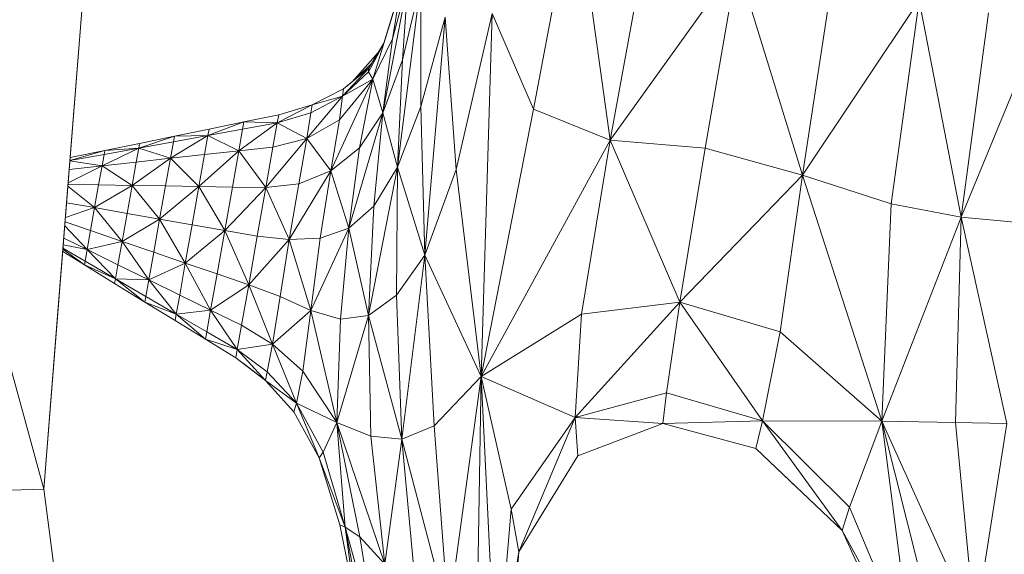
# Model space of a CAD drawing. Header units: feet. Extents: x 154 to 734, y 944 to 1247.
# Tile 43 of 63: x 229.65 to 240.69, y 1013.4 to 1019.39. Entities that reach past the tile are written whole.
import ezdxf

# ---------------------------------------------------------------- set-up
doc = ezdxf.new("R2010")
doc.units = ezdxf.units.FT
doc.header["$MEASUREMENT"] = 0
doc.layers.get('0').update_dxf_attribs({"true_color": 0x5890e1})

# ---------------------------------------------------------------- blocks, each defined once
blk = doc.blocks.new('A$Ca1c6a726')
at = {"color": 0, "linetype": 'Continuous', "lineweight": 0, "extrusion": (2.22045e-16, 1, -2.22045e-16)}
for p, q in [((75.732, 69.802), (73.401, 78.324)), ((75.732, 69.802), (73.401, 78.324)), ((76.367, 77.779), (75.732, 69.802)), ((75.732, 69.802), (76.367, 77.779)), ((75.891, 71.795), (76.367, 77.779)), ((76.367, 77.779), (75.891, 71.795)), ((81.689, 76.555), (81.22, 74.059)), ((81.22, 74.059), (81.689, 76.555)), ((82.077, 73.712), (81.689, 76.555)), ((82.077, 73.712), (81.689, 76.555)), ((82.505, 76.047), (82.077, 73.712)), ((82.077, 73.712), (82.505, 76.047)), ((83.5, 75.695), (82.077, 73.712)), ((83.5, 75.695), (82.077, 73.712)), ((83.5, 75.695), (83.143, 73.622)), ((83.143, 73.622), (83.5, 75.695)), ((84.232, 73.321), (83.5, 75.695)), ((84.232, 73.321), (83.5, 75.695)), ((79.816, 75.501), (79.53, 74.019)), ((79.816, 75.501), (79.53, 74.019)), ((79.816, 75.501), (79.639, 74.85)), ((79.816, 75.501), (79.639, 74.85)), ((79.958, 75.478), (79.696, 73.409)), ((79.958, 75.478), (79.696, 73.409)), ((79.816, 75.501), (79.751, 74.613)), ((79.751, 74.613), (79.816, 75.501)), ((79.958, 75.478), (79.751, 74.613)), ((79.958, 75.478), (79.751, 74.613)), ((79.958, 75.478), (79.956, 74.089)), ((79.956, 74.089), (79.958, 75.478)), ((79.734, 75.425), (79.42, 74.396)), ((79.734, 75.425), (79.42, 74.396)), ((79.734, 75.425), (79.639, 74.85)), ((79.639, 74.85), (79.734, 75.425)), ((84.557, 75.45), (84.232, 73.321)), ((84.232, 73.321), (84.557, 75.45)), ((85.541, 75.277), (84.232, 73.321)), ((85.541, 75.277), (84.232, 73.321)), ((85.541, 75.277), (85.227, 73)), ((85.227, 73), (85.541, 75.277)), ((86.012, 72.851), (85.541, 75.277)), ((86.012, 72.851), (85.541, 75.277)), ((79.648, 75.144), (79.543, 74.799)), ((79.648, 75.144), (79.543, 74.799)), ((80.756, 75.133), (80.354, 73.383)), ((80.354, 73.383), (80.756, 75.133)), ((80.756, 75.133), (80.634, 71.064)), ((80.634, 71.064), (80.756, 75.133)), ((81.22, 74.059), (80.756, 75.133)), ((81.22, 74.059), (80.756, 75.133)), ((86.316, 75.14), (86.012, 72.851)), ((86.012, 72.851), (86.316, 75.14)), ((80.229, 75.09), (79.956, 74.089)), ((80.229, 75.09), (79.956, 74.089)), ((80.229, 75.09), (80.003, 72.425)), ((80.003, 72.425), (80.229, 75.09)), ((80.354, 73.383), (80.229, 75.09)), ((80.354, 73.383), (80.229, 75.09)), ((86.91, 75.036), (86.012, 72.851)), ((86.91, 75.036), (86.012, 72.851)), ((79.639, 74.85), (79.42, 74.396)), ((79.639, 74.85), (79.42, 74.396)), ((79.639, 74.85), (79.53, 74.019)), ((79.53, 74.019), (79.639, 74.85)), ((79.48, 74.696), (79.186, 74.366)), ((79.48, 74.696), (79.186, 74.366)), ((79.48, 74.696), (79.186, 74.366)), ((79.186, 74.366), (79.48, 74.696)), ((79.54, 74.79), (79.371, 74.479)), ((79.54, 74.79), (79.371, 74.479)), ((79.543, 74.799), (79.373, 74.519)), ((79.543, 74.799), (79.373, 74.519)), ((79.515, 74.752), (79.48, 74.696)), ((79.48, 74.696), (79.515, 74.752)), ((79.751, 74.613), (79.53, 74.019)), ((79.751, 74.613), (79.53, 74.019)), ((79.751, 74.613), (79.696, 73.409)), ((79.696, 73.409), (79.751, 74.613)), ((79.373, 74.519), (79.078, 74.207)), ((79.373, 74.519), (79.078, 74.207)), ((79.371, 74.479), (79.078, 74.207)), ((79.371, 74.479), (79.078, 74.207)), ((79.373, 74.519), (79.089, 74.287)), ((79.373, 74.519), (79.089, 74.287)), ((79.406, 74.574), (79.241, 74.411)), ((79.406, 74.574), (79.241, 74.411)), ((79.373, 74.519), (79.371, 74.479)), ((79.371, 74.479), (79.373, 74.519)), ((79.42, 74.396), (79.371, 74.479)), ((79.42, 74.396), (79.371, 74.479)), ((79.42, 74.396), (78.949, 73.368)), ((79.42, 74.396), (78.949, 73.368)), ((79.42, 74.396), (79.046, 73.939)), ((79.42, 74.396), (79.046, 73.939)), ((79.42, 74.396), (79.078, 74.207)), ((79.42, 74.396), (79.078, 74.207)), ((79.186, 74.366), (79.089, 74.287)), ((79.089, 74.287), (79.186, 74.366)), ((79.42, 74.396), (79.271, 73.627)), ((79.271, 73.627), (79.42, 74.396)), ((79.53, 74.019), (79.42, 74.396)), ((79.53, 74.019), (79.42, 74.396)), ((79.089, 74.287), (78.74, 74.11)), ((79.089, 74.287), (78.74, 74.11)), ((79.089, 74.287), (79.078, 74.207)), ((79.078, 74.207), (79.089, 74.287)), ((79.089, 74.287), (79.089, 74.287)), ((79.089, 74.287), (79.089, 74.287)), ((79.078, 74.207), (78.678, 73.732)), ((79.078, 74.207), (78.678, 73.732)), ((79.078, 74.207), (78.724, 74.018)), ((79.078, 74.207), (78.724, 74.018)), ((79.078, 74.207), (78.74, 74.11)), ((79.078, 74.207), (78.74, 74.11)), ((79.078, 74.207), (79.046, 73.939)), ((79.046, 73.939), (79.078, 74.207)), ((78.74, 74.11), (78.348, 73.908)), ((78.74, 74.11), (78.348, 73.908)), ((78.74, 74.11), (78.364, 73.998)), ((78.364, 73.998), (78.74, 74.11)), ((78.74, 74.11), (78.724, 74.018)), ((78.724, 74.018), (78.74, 74.11)), ((79.956, 74.089), (79.696, 73.409)), ((79.956, 74.089), (79.696, 73.409)), ((80.003, 72.425), (79.956, 74.089)), ((80.003, 72.425), (79.956, 74.089)), ((81.22, 74.059), (80.634, 71.064)), ((81.22, 74.059), (80.634, 71.064)), ((82.077, 73.712), (81.22, 74.059)), ((82.077, 73.712), (81.22, 74.059)), ((77.974, 73.918), (77.572, 73.767)), ((77.974, 73.918), (77.572, 73.767)), ((77.974, 73.918), (77.584, 73.838)), ((77.584, 73.838), (77.974, 73.918)), ((77.974, 73.918), (77.959, 73.837)), ((77.959, 73.837), (77.974, 73.918)), ((78.364, 73.998), (77.974, 73.918)), ((78.364, 73.998), (77.974, 73.918)), ((78.348, 73.908), (77.974, 73.918)), ((78.348, 73.908), (77.974, 73.918)), ((78.724, 74.018), (78.348, 73.908)), ((78.724, 74.018), (78.348, 73.908)), ((78.364, 73.998), (78.348, 73.908)), ((78.348, 73.908), (78.364, 73.998)), ((78.724, 74.018), (78.678, 73.732)), ((78.678, 73.732), (78.724, 74.018)), ((79.046, 73.939), (78.678, 73.732)), ((79.046, 73.939), (78.678, 73.732)), ((79.046, 73.939), (78.949, 73.368)), ((78.949, 73.368), (79.046, 73.939)), ((79.53, 74.019), (79.149, 72.726)), ((79.53, 74.019), (79.149, 72.726)), ((79.53, 74.019), (79.271, 73.627)), ((79.53, 74.019), (79.271, 73.627)), ((79.53, 74.019), (79.432, 72.972)), ((79.432, 72.972), (79.53, 74.019)), ((79.696, 73.409), (79.53, 74.019)), ((79.696, 73.409), (79.53, 74.019)), ((77.584, 73.838), (77.195, 73.758)), ((77.584, 73.838), (77.195, 73.758)), ((77.584, 73.838), (77.572, 73.767)), ((77.572, 73.767), (77.584, 73.838)), ((77.959, 73.837), (77.572, 73.767)), ((77.959, 73.837), (77.572, 73.767)), ((78.348, 73.908), (77.916, 73.594)), ((78.348, 73.908), (77.916, 73.594)), ((77.959, 73.837), (77.916, 73.594)), ((77.916, 73.594), (77.959, 73.837)), ((78.348, 73.908), (77.959, 73.837)), ((78.348, 73.908), (77.959, 73.837)), ((78.348, 73.908), (78.3, 73.635)), ((78.3, 73.635), (78.348, 73.908)), ((78.678, 73.732), (78.348, 73.908)), ((78.678, 73.732), (78.348, 73.908)), ((77.195, 73.758), (76.796, 73.625)), ((77.195, 73.758), (76.796, 73.625)), ((77.195, 73.758), (76.805, 73.677)), ((76.805, 73.677), (77.195, 73.758)), ((77.572, 73.767), (77.151, 73.51)), ((77.572, 73.767), (77.151, 73.51)), ((77.572, 73.767), (77.184, 73.696)), ((77.572, 73.767), (77.184, 73.696)), ((77.195, 73.758), (77.184, 73.696)), ((77.184, 73.696), (77.195, 73.758)), ((77.572, 73.767), (77.195, 73.758)), ((77.572, 73.767), (77.195, 73.758)), ((77.572, 73.767), (77.534, 73.552)), ((77.534, 73.552), (77.572, 73.767)), ((77.916, 73.594), (77.572, 73.767)), ((77.916, 73.594), (77.572, 73.767)), ((78.678, 73.732), (78.22, 73.182)), ((78.678, 73.732), (78.22, 73.182)), ((78.678, 73.732), (78.3, 73.635)), ((78.678, 73.732), (78.3, 73.635)), ((78.678, 73.732), (78.589, 73.225)), ((78.589, 73.225), (78.678, 73.732)), ((78.949, 73.368), (78.678, 73.732)), ((78.949, 73.368), (78.678, 73.732)), ((82.077, 73.712), (80.634, 71.064)), ((82.077, 73.712), (80.634, 71.064)), ((82.077, 73.712), (81.757, 71.764)), ((81.757, 71.764), (82.077, 73.712)), ((83.143, 73.622), (82.077, 73.712)), ((83.143, 73.622), (82.077, 73.712)), ((82.86, 71.898), (82.077, 73.712)), ((82.86, 71.898), (82.077, 73.712)), ((76.416, 73.597), (76.025, 73.486)), ((76.416, 73.597), (76.025, 73.486)), ((76.416, 73.597), (76.028, 73.518)), ((76.028, 73.518), (76.416, 73.597)), ((76.796, 73.625), (76.385, 73.426)), ((76.796, 73.625), (76.385, 73.426)), ((76.796, 73.625), (76.408, 73.554)), ((76.796, 73.625), (76.408, 73.554)), ((76.416, 73.597), (76.408, 73.554)), ((76.408, 73.554), (76.416, 73.597)), ((76.805, 73.677), (76.416, 73.597)), ((76.805, 73.677), (76.416, 73.597)), ((76.796, 73.625), (76.416, 73.597)), ((76.796, 73.625), (76.416, 73.597)), ((76.796, 73.625), (76.768, 73.468)), ((76.768, 73.468), (76.796, 73.625)), ((77.184, 73.696), (76.796, 73.625)), ((77.184, 73.696), (76.796, 73.625)), ((76.805, 73.677), (76.796, 73.625)), ((76.796, 73.625), (76.805, 73.677)), ((77.151, 73.51), (76.796, 73.625)), ((77.151, 73.51), (76.796, 73.625)), ((77.184, 73.696), (77.151, 73.51)), ((77.151, 73.51), (77.184, 73.696)), ((77.916, 73.594), (77.47, 73.194)), ((77.916, 73.594), (77.47, 73.194)), ((77.916, 73.594), (77.534, 73.552)), ((77.916, 73.594), (77.534, 73.552)), ((77.916, 73.594), (77.845, 73.188)), ((77.845, 73.188), (77.916, 73.594)), ((78.3, 73.635), (77.916, 73.594)), ((78.3, 73.635), (77.916, 73.594)), ((78.22, 73.182), (77.916, 73.594)), ((78.22, 73.182), (77.916, 73.594)), ((78.3, 73.635), (78.22, 73.182)), ((78.22, 73.182), (78.3, 73.635)), ((79.271, 73.627), (78.949, 73.368)), ((79.271, 73.627), (78.949, 73.368)), ((79.271, 73.627), (79.149, 72.726)), ((79.149, 72.726), (79.271, 73.627)), ((83.143, 73.622), (82.86, 71.898)), ((82.86, 71.898), (83.143, 73.622)), ((84.232, 73.321), (83.143, 73.622)), ((84.232, 73.321), (83.143, 73.622)), ((76.408, 73.554), (76.025, 73.485)), ((76.408, 73.554), (76.025, 73.485)), ((76.385, 73.426), (76.025, 73.483)), ((76.385, 73.426), (76.025, 73.483)), ((76.408, 73.554), (76.385, 73.426)), ((76.385, 73.426), (76.408, 73.554)), ((77.151, 73.51), (76.721, 73.206)), ((77.151, 73.51), (76.721, 73.206)), ((77.151, 73.51), (76.768, 73.468)), ((77.151, 73.51), (76.768, 73.468)), ((77.151, 73.51), (77.096, 73.2)), ((77.096, 73.2), (77.151, 73.51)), ((77.534, 73.552), (77.151, 73.51)), ((77.534, 73.552), (77.151, 73.51)), ((77.47, 73.194), (77.151, 73.51)), ((77.47, 73.194), (77.151, 73.51)), ((77.534, 73.552), (77.47, 73.194)), ((77.47, 73.194), (77.534, 73.552)), ((76.385, 73.426), (76.005, 73.236)), ((76.385, 73.426), (76.005, 73.236)), ((76.385, 73.426), (76.017, 73.386)), ((76.385, 73.426), (76.017, 73.386)), ((76.385, 73.426), (76.347, 73.213)), ((76.347, 73.213), (76.385, 73.426)), ((76.768, 73.468), (76.385, 73.426)), ((76.768, 73.468), (76.385, 73.426)), ((76.721, 73.206), (76.385, 73.426)), ((76.721, 73.206), (76.385, 73.426)), ((76.768, 73.468), (76.721, 73.206)), ((76.721, 73.206), (76.768, 73.468)), ((78.949, 73.368), (78.482, 72.6)), ((78.949, 73.368), (78.482, 72.6)), ((78.949, 73.368), (78.589, 73.225)), ((78.949, 73.368), (78.589, 73.225)), ((78.949, 73.368), (78.828, 72.616)), ((78.828, 72.616), (78.949, 73.368)), ((79.149, 72.726), (78.949, 73.368)), ((79.149, 72.726), (78.949, 73.368)), ((79.696, 73.409), (79.372, 71.75)), ((79.696, 73.409), (79.372, 71.75)), ((79.696, 73.409), (79.432, 72.972)), ((79.696, 73.409), (79.432, 72.972)), ((79.696, 73.409), (79.683, 71.975)), ((79.683, 71.975), (79.696, 73.409)), ((80.003, 72.425), (79.696, 73.409)), ((80.003, 72.425), (79.696, 73.409)), ((80.354, 73.383), (80.003, 72.425)), ((80.354, 73.383), (80.003, 72.425)), ((80.634, 71.064), (80.354, 73.383)), ((80.634, 71.064), (80.354, 73.383)), ((84.232, 73.321), (82.86, 71.898)), ((84.232, 73.321), (82.86, 71.898)), ((84.232, 73.321), (83.982, 71.564)), ((83.982, 71.564), (84.232, 73.321)), ((85.227, 73), (84.232, 73.321)), ((85.227, 73), (84.232, 73.321)), ((85.123, 70.564), (84.232, 73.321)), ((85.123, 70.564), (84.232, 73.321)), ((76.301, 72.957), (76.002, 73.196)), ((76.301, 72.957), (76.002, 73.196)), ((76.347, 73.213), (76.004, 73.219)), ((76.347, 73.213), (76.004, 73.219)), ((76.347, 73.213), (76.301, 72.957)), ((76.301, 72.957), (76.347, 73.213)), ((76.721, 73.206), (76.301, 72.957)), ((76.721, 73.206), (76.301, 72.957)), ((76.721, 73.206), (76.347, 73.213)), ((76.721, 73.206), (76.347, 73.213)), ((76.721, 73.206), (76.665, 72.892)), ((76.665, 72.892), (76.721, 73.206)), ((77.096, 73.2), (76.721, 73.206)), ((77.096, 73.2), (76.721, 73.206)), ((77.03, 72.829), (76.721, 73.206)), ((77.03, 72.829), (76.721, 73.206)), ((77.096, 73.2), (77.03, 72.829)), ((77.03, 72.829), (77.096, 73.2)), ((77.47, 73.194), (77.03, 72.829)), ((77.47, 73.194), (77.03, 72.829)), ((77.47, 73.194), (77.096, 73.2)), ((77.47, 73.194), (77.096, 73.2)), ((77.47, 73.194), (77.394, 72.765)), ((77.394, 72.765), (77.47, 73.194)), ((77.845, 73.188), (77.47, 73.194)), ((77.845, 73.188), (77.47, 73.194)), ((77.759, 72.701), (77.47, 73.194)), ((77.759, 72.701), (77.47, 73.194)), ((77.845, 73.188), (77.759, 72.701)), ((77.759, 72.701), (77.845, 73.188)), ((78.22, 73.182), (77.759, 72.701)), ((78.22, 73.182), (77.759, 72.701)), ((78.22, 73.182), (77.845, 73.188)), ((78.22, 73.182), (77.845, 73.188)), ((78.22, 73.182), (78.124, 72.637)), ((78.124, 72.637), (78.22, 73.182)), ((78.589, 73.225), (78.22, 73.182)), ((78.589, 73.225), (78.22, 73.182)), ((78.482, 72.6), (78.22, 73.182)), ((78.482, 72.6), (78.22, 73.182)), ((78.589, 73.225), (78.482, 72.6)), ((78.482, 72.6), (78.589, 73.225)), ((76.301, 72.957), (75.974, 72.847)), ((76.301, 72.957), (75.974, 72.847)), ((76.301, 72.957), (75.988, 73.012)), ((76.301, 72.957), (75.988, 73.012)), ((76.301, 72.957), (76.256, 72.7)), ((76.256, 72.7), (76.301, 72.957)), ((76.665, 72.892), (76.301, 72.957)), ((76.665, 72.892), (76.301, 72.957)), ((76.61, 72.579), (76.301, 72.957)), ((76.61, 72.579), (76.301, 72.957)), ((79.432, 72.972), (79.149, 72.726)), ((79.432, 72.972), (79.149, 72.726)), ((79.432, 72.972), (79.372, 71.75)), ((79.372, 71.75), (79.432, 72.972)), ((85.227, 73), (85.123, 70.564)), ((85.123, 70.564), (85.227, 73)), ((86.012, 72.851), (85.227, 73)), ((86.012, 72.851), (85.227, 73)), ((76.665, 72.892), (76.61, 72.579)), ((76.61, 72.579), (76.665, 72.892)), ((77.03, 72.829), (76.61, 72.579)), ((77.03, 72.829), (76.61, 72.579)), ((77.03, 72.829), (76.665, 72.892)), ((77.03, 72.829), (76.665, 72.892)), ((77.03, 72.829), (76.964, 72.457)), ((76.964, 72.457), (77.03, 72.829)), ((77.394, 72.765), (77.03, 72.829)), ((77.394, 72.765), (77.03, 72.829)), ((77.318, 72.335), (77.03, 72.829)), ((77.318, 72.335), (77.03, 72.829)), ((86.012, 72.851), (85.123, 70.564)), ((86.012, 72.851), (85.123, 70.564)), ((86.012, 72.851), (85.947, 70.549)), ((85.947, 70.549), (86.012, 72.851)), ((86.614, 72.796), (86.012, 72.851)), ((86.614, 72.796), (86.012, 72.851)), ((86.524, 70.539), (86.012, 72.851)), ((86.524, 70.539), (86.012, 72.851)), ((76.217, 72.487), (75.967, 72.753)), ((76.217, 72.487), (75.967, 72.753)), ((76.256, 72.7), (75.971, 72.799)), ((76.256, 72.7), (75.971, 72.799)), ((77.394, 72.765), (77.318, 72.335)), ((77.318, 72.335), (77.394, 72.765)), ((77.759, 72.701), (77.394, 72.765)), ((77.759, 72.701), (77.394, 72.765)), ((79.149, 72.726), (78.724, 71.805)), ((79.149, 72.726), (78.724, 71.805)), ((79.149, 72.726), (78.828, 72.616)), ((79.149, 72.726), (78.828, 72.616)), ((79.149, 72.726), (79.056, 71.708)), ((79.056, 71.708), (79.149, 72.726)), ((79.372, 71.75), (79.149, 72.726)), ((79.372, 71.75), (79.149, 72.726)), ((76.217, 72.487), (75.956, 72.616)), ((76.217, 72.487), (75.956, 72.616)), ((76.256, 72.7), (76.217, 72.487)), ((76.217, 72.487), (76.256, 72.7)), ((76.61, 72.579), (76.256, 72.7)), ((76.61, 72.579), (76.256, 72.7)), ((77.759, 72.701), (77.318, 72.335)), ((77.759, 72.701), (77.318, 72.335)), ((77.759, 72.701), (77.673, 72.214)), ((77.673, 72.214), (77.759, 72.701)), ((78.124, 72.637), (77.759, 72.701)), ((78.124, 72.637), (77.759, 72.701)), ((78.028, 72.093), (77.759, 72.701)), ((78.028, 72.093), (77.759, 72.701)), ((78.124, 72.637), (78.028, 72.093)), ((78.028, 72.093), (78.124, 72.637)), ((78.482, 72.6), (78.028, 72.093)), ((78.482, 72.6), (78.028, 72.093)), ((78.482, 72.6), (78.124, 72.637)), ((78.482, 72.6), (78.124, 72.637)), ((78.482, 72.6), (78.379, 71.96)), ((78.379, 71.96), (78.482, 72.6)), ((78.828, 72.616), (78.482, 72.6)), ((78.828, 72.616), (78.482, 72.6)), ((78.724, 71.805), (78.482, 72.6)), ((78.724, 71.805), (78.482, 72.6)), ((78.828, 72.616), (78.724, 71.805)), ((78.724, 71.805), (78.828, 72.616)), ((76.187, 72.316), (75.946, 72.491)), ((76.187, 72.316), (75.946, 72.491)), ((76.194, 72.359), (75.947, 72.504)), ((76.194, 72.359), (75.947, 72.504)), ((76.217, 72.487), (75.95, 72.539)), ((76.217, 72.487), (75.95, 72.539)), ((76.217, 72.487), (76.194, 72.359)), ((76.194, 72.359), (76.217, 72.487)), ((76.61, 72.579), (76.217, 72.487)), ((76.61, 72.579), (76.217, 72.487)), ((76.563, 72.317), (76.217, 72.487)), ((76.563, 72.317), (76.217, 72.487)), ((76.535, 72.16), (76.217, 72.487)), ((76.535, 72.16), (76.217, 72.487)), ((76.61, 72.579), (76.563, 72.317)), ((76.563, 72.317), (76.61, 72.579)), ((76.964, 72.457), (76.61, 72.579)), ((76.964, 72.457), (76.61, 72.579)), ((76.909, 72.147), (76.61, 72.579)), ((76.909, 72.147), (76.61, 72.579)), ((75.956, 72.459), (75.944, 72.466)), ((75.956, 72.459), (75.944, 72.466)), ((76.187, 72.316), (75.944, 72.466)), ((76.187, 72.316), (75.944, 72.466)), ((76.187, 72.316), (75.944, 72.466)), ((76.187, 72.316), (75.944, 72.466)), ((76.964, 72.457), (76.909, 72.147)), ((76.909, 72.147), (76.964, 72.457)), ((77.318, 72.335), (76.964, 72.457)), ((77.318, 72.335), (76.964, 72.457)), ((80.003, 72.425), (79.683, 71.975)), ((80.003, 72.425), (79.683, 71.975)), ((80.003, 72.425), (79.743, 70.361)), ((79.743, 70.361), (80.003, 72.425)), ((80.634, 71.064), (80.003, 72.425)), ((80.105, 70.511), (80.003, 72.425)), ((80.634, 71.064), (80.003, 72.425)), ((80.105, 70.511), (80.003, 72.425)), ((76.187, 72.316), (76.186, 72.317)), ((76.187, 72.316), (76.186, 72.317)), ((76.194, 72.359), (76.187, 72.316)), ((76.187, 72.316), (76.194, 72.359)), ((76.187, 72.316), (76.187, 72.316)), ((76.526, 72.108), (76.187, 72.316)), ((76.187, 72.316), (76.187, 72.316)), ((76.187, 72.316), (76.187, 72.316)), ((76.526, 72.108), (76.187, 72.316)), ((76.187, 72.316), (76.187, 72.316)), ((76.535, 72.16), (76.187, 72.316)), ((76.526, 72.108), (76.187, 72.316)), ((76.535, 72.16), (76.187, 72.316)), ((76.526, 72.108), (76.187, 72.316)), ((76.535, 72.16), (76.194, 72.359)), ((76.535, 72.16), (76.194, 72.359)), ((76.563, 72.317), (76.535, 72.16)), ((76.535, 72.16), (76.563, 72.317)), ((76.909, 72.147), (76.563, 72.317)), ((76.909, 72.147), (76.563, 72.317)), ((77.318, 72.335), (76.909, 72.147)), ((77.318, 72.335), (76.909, 72.147)), ((77.318, 72.335), (77.255, 71.978)), ((77.255, 71.978), (77.318, 72.335)), ((77.673, 72.214), (77.318, 72.335)), ((77.673, 72.214), (77.318, 72.335)), ((77.601, 71.808), (77.318, 72.335)), ((77.601, 71.808), (77.318, 72.335)), ((76.535, 72.16), (76.526, 72.108)), ((76.526, 72.108), (76.535, 72.16)), ((76.909, 72.147), (76.535, 72.16)), ((76.909, 72.147), (76.535, 72.16)), ((76.876, 71.961), (76.535, 72.16)), ((76.876, 71.961), (76.535, 72.16)), ((76.865, 71.899), (76.535, 72.16)), ((76.865, 71.899), (76.535, 72.16)), ((77.673, 72.214), (77.601, 71.808)), ((77.601, 71.808), (77.673, 72.214)), ((78.028, 72.093), (77.673, 72.214)), ((78.028, 72.093), (77.673, 72.214)), ((76.865, 71.899), (76.526, 72.108)), ((76.526, 72.108), (76.526, 72.108)), ((76.865, 71.899), (76.526, 72.108)), ((76.526, 72.108), (76.526, 72.108)), ((76.865, 71.899), (76.526, 72.108)), ((76.865, 71.899), (76.526, 72.108)), ((76.909, 72.147), (76.876, 71.961)), ((76.876, 71.961), (76.909, 72.147)), ((77.255, 71.978), (76.909, 72.147)), ((77.255, 71.978), (76.909, 72.147)), ((77.217, 71.763), (76.909, 72.147)), ((77.217, 71.763), (76.909, 72.147)), ((78.028, 72.093), (77.601, 71.808)), ((78.028, 72.093), (77.601, 71.808)), ((78.028, 72.093), (77.948, 71.639)), ((77.948, 71.639), (78.028, 72.093)), ((78.379, 71.96), (78.028, 72.093)), ((78.379, 71.96), (78.028, 72.093)), ((78.293, 71.426), (78.028, 72.093)), ((78.293, 71.426), (78.028, 72.093)), ((76.876, 71.961), (76.865, 71.899)), ((76.865, 71.899), (76.876, 71.961)), ((77.217, 71.763), (76.876, 71.961)), ((77.217, 71.763), (76.876, 71.961)), ((77.255, 71.978), (77.217, 71.763)), ((77.217, 71.763), (77.255, 71.978)), ((77.601, 71.808), (77.255, 71.978)), ((77.601, 71.808), (77.255, 71.978)), ((78.379, 71.96), (78.293, 71.426)), ((78.293, 71.426), (78.379, 71.96)), ((78.724, 71.805), (78.379, 71.96)), ((78.724, 71.805), (78.379, 71.96)), ((79.683, 71.975), (79.372, 71.75)), ((79.683, 71.975), (79.372, 71.75)), ((79.743, 70.361), (79.683, 71.975)), ((79.743, 70.361), (79.683, 71.975)), ((76.865, 71.899), (76.865, 71.9)), ((76.865, 71.899), (76.865, 71.9)), ((76.865, 71.899), (76.865, 71.899)), ((76.865, 71.899), (76.865, 71.899)), ((76.865, 71.899), (76.865, 71.899)), ((77.204, 71.691), (76.865, 71.899)), ((77.204, 71.691), (76.865, 71.899)), ((76.865, 71.899), (76.865, 71.899)), ((77.217, 71.763), (76.865, 71.899)), ((77.217, 71.763), (76.865, 71.899)), ((77.204, 71.691), (76.865, 71.899)), ((77.204, 71.691), (76.865, 71.899)), ((82.86, 71.898), (81.688, 70.607)), ((82.86, 71.898), (81.688, 70.607)), ((82.86, 71.898), (81.757, 71.764)), ((82.86, 71.898), (81.757, 71.764)), ((82.86, 71.898), (82.71, 70.881)), ((82.71, 70.881), (82.86, 71.898)), ((83.982, 71.564), (82.86, 71.898)), ((83.982, 71.564), (82.86, 71.898)), ((83.787, 70.568), (82.86, 71.898)), ((83.787, 70.568), (82.86, 71.898)), ((75.891, 71.795), (75.732, 69.802)), ((75.891, 71.795), (75.732, 69.802)), ((77.217, 71.763), (77.204, 71.691)), ((77.204, 71.691), (77.217, 71.763)), ((77.601, 71.808), (77.217, 71.763)), ((77.601, 71.808), (77.217, 71.763)), ((77.558, 71.564), (77.217, 71.763)), ((77.558, 71.564), (77.217, 71.763)), ((77.544, 71.483), (77.217, 71.763)), ((77.544, 71.483), (77.217, 71.763)), ((77.601, 71.808), (77.558, 71.564)), ((77.558, 71.564), (77.601, 71.808)), ((77.948, 71.639), (77.601, 71.808)), ((77.948, 71.639), (77.601, 71.808)), ((77.9, 71.366), (77.601, 71.808)), ((77.9, 71.366), (77.601, 71.808)), ((78.724, 71.805), (78.293, 71.426)), ((78.724, 71.805), (78.293, 71.426)), ((78.724, 71.805), (78.636, 71.124)), ((78.636, 71.124), (78.724, 71.805)), ((79.056, 71.708), (78.724, 71.805)), ((79.015, 70.551), (78.724, 71.805)), ((79.015, 70.551), (78.724, 71.805)), ((79.056, 71.708), (78.724, 71.805)), ((79.372, 71.75), (79.015, 70.551)), ((79.372, 71.75), (79.015, 70.551)), ((79.372, 71.75), (79.056, 71.708)), ((79.372, 71.75), (79.056, 71.708)), ((79.743, 70.361), (79.372, 71.75)), ((79.743, 70.361), (79.372, 71.75)), ((79.397, 70.398), (79.372, 71.75)), ((79.397, 70.398), (79.372, 71.75)), ((81.757, 71.764), (80.634, 71.064)), ((81.757, 71.764), (80.634, 71.064)), ((81.688, 70.607), (81.757, 71.764)), ((81.757, 71.764), (81.688, 70.607)), ((77.204, 71.691), (77.204, 71.691)), ((77.544, 71.483), (77.204, 71.691)), ((77.544, 71.483), (77.204, 71.691)), ((77.204, 71.691), (77.204, 71.691)), ((77.544, 71.483), (77.204, 71.691)), ((77.544, 71.483), (77.204, 71.691)), ((77.948, 71.639), (77.9, 71.366)), ((77.9, 71.366), (77.948, 71.639)), ((78.293, 71.426), (77.948, 71.639)), ((78.293, 71.426), (77.948, 71.639)), ((79.056, 71.708), (79.015, 70.551)), ((79.015, 70.551), (79.056, 71.708)), ((77.558, 71.564), (77.544, 71.483)), ((77.544, 71.483), (77.558, 71.564)), ((77.9, 71.366), (77.558, 71.564)), ((77.9, 71.366), (77.558, 71.564)), ((83.982, 71.564), (83.787, 70.568)), ((83.787, 70.568), (83.982, 71.564)), ((85.123, 70.564), (83.982, 71.564)), ((85.123, 70.564), (83.982, 71.564)), ((77.544, 71.483), (77.544, 71.483)), ((77.884, 71.275), (77.544, 71.483)), ((77.544, 71.483), (77.544, 71.483)), ((77.544, 71.483), (77.544, 71.483)), ((77.884, 71.275), (77.544, 71.483)), ((77.544, 71.483), (77.544, 71.483)), ((77.544, 71.483), (77.544, 71.483)), ((77.544, 71.483), (77.544, 71.483)), ((77.9, 71.366), (77.544, 71.483)), ((77.884, 71.275), (77.544, 71.483)), ((77.9, 71.366), (77.544, 71.483)), ((77.884, 71.275), (77.544, 71.483)), ((78.293, 71.426), (77.9, 71.366)), ((78.293, 71.426), (77.9, 71.366)), ((78.293, 71.426), (78.236, 71.117)), ((78.236, 71.117), (78.293, 71.426)), ((78.636, 71.124), (78.293, 71.426)), ((78.636, 71.124), (78.293, 71.426)), ((78.564, 70.765), (78.293, 71.426)), ((78.564, 70.765), (78.293, 71.426)), ((77.9, 71.366), (77.884, 71.275)), ((77.884, 71.275), (77.9, 71.366)), ((77.884, 71.275), (77.884, 71.275)), ((78.216, 71.02), (77.884, 71.275)), ((78.216, 71.02), (77.884, 71.275)), ((77.884, 71.275), (77.884, 71.275)), ((78.216, 71.02), (77.884, 71.275)), ((78.216, 71.02), (77.884, 71.275)), ((78.236, 71.117), (77.9, 71.366)), ((78.236, 71.117), (77.9, 71.366)), ((78.216, 71.02), (77.9, 71.366)), ((78.216, 71.02), (77.9, 71.366)), ((78.216, 71.02), (77.965, 71.213)), ((78.216, 71.02), (77.965, 71.213)), ((78.236, 71.117), (78.216, 71.02)), ((78.216, 71.02), (78.236, 71.117)), ((78.564, 70.765), (78.236, 71.117)), ((78.564, 70.765), (78.236, 71.117)), ((78.636, 71.124), (78.564, 70.765)), ((78.564, 70.765), (78.636, 71.124)), ((79.015, 70.551), (78.636, 71.124)), ((79.015, 70.551), (78.636, 71.124)), ((80.634, 71.064), (80.105, 70.511)), ((80.105, 70.511), (80.634, 71.064)), ((80.634, 71.064), (80.266, 68.376)), ((80.266, 68.376), (80.634, 71.064)), ((80.634, 71.064), (80.582, 68.095)), ((80.582, 68.095), (80.634, 71.064)), ((80.969, 69.578), (80.634, 71.064)), ((80.8, 67.63), (80.634, 71.064)), ((80.8, 67.63), (80.634, 71.064)), ((81.688, 70.607), (80.634, 71.064)), ((80.969, 69.578), (80.634, 71.064)), ((81.688, 70.607), (80.634, 71.064)), ((78.533, 70.669), (78.216, 71.02)), ((78.216, 71.02), (78.216, 71.02)), ((78.216, 71.02), (78.216, 71.02)), ((78.216, 71.02), (78.216, 71.02)), ((78.533, 70.669), (78.216, 71.02)), ((78.216, 71.02), (78.216, 71.02)), ((78.533, 70.669), (78.216, 71.02)), ((78.216, 71.02), (78.216, 71.02)), ((78.216, 71.02), (78.216, 71.02)), ((78.533, 70.669), (78.216, 71.02)), ((78.216, 71.02), (78.216, 71.02)), ((78.216, 71.02), (78.216, 71.02)), ((78.216, 71.02), (78.216, 71.02)), ((78.216, 71.02), (78.216, 71.02)), ((78.216, 71.02), (78.216, 71.02)), ((78.216, 71.02), (78.216, 71.02)), ((78.564, 70.765), (78.216, 71.02)), ((78.564, 70.765), (78.216, 71.02)), ((78.533, 70.669), (78.216, 71.02)), ((78.533, 70.669), (78.216, 71.02)), ((82.71, 70.881), (81.688, 70.607)), ((82.71, 70.881), (81.688, 70.607)), ((82.71, 70.881), (82.67, 70.537)), ((82.67, 70.537), (82.71, 70.881)), ((83.787, 70.568), (82.71, 70.881)), ((83.787, 70.568), (82.71, 70.881)), ((78.564, 70.765), (78.533, 70.669)), ((78.533, 70.669), (78.564, 70.765)), ((79.015, 70.551), (78.564, 70.765)), ((78.863, 70.216), (78.564, 70.765)), ((79.015, 70.551), (78.564, 70.765)), ((78.863, 70.216), (78.564, 70.765)), ((78.817, 70.153), (78.564, 70.765)), ((78.817, 70.153), (78.564, 70.765)), ((78.817, 70.153), (78.533, 70.669)), ((78.533, 70.669), (78.533, 70.669)), ((78.817, 70.153), (78.533, 70.669)), ((78.533, 70.669), (78.533, 70.669)), ((78.533, 70.669), (78.533, 70.669)), ((78.817, 70.153), (78.533, 70.669)), ((78.533, 70.669), (78.533, 70.669)), ((78.817, 70.153), (78.533, 70.669)), ((78.817, 70.153), (78.533, 70.669)), ((78.817, 70.153), (78.533, 70.669)), ((79.015, 70.551), (78.863, 70.216)), ((78.863, 70.216), (79.015, 70.551)), ((79.397, 70.398), (79.015, 70.551)), ((79.555, 68.964), (79.015, 70.551)), ((79.555, 68.964), (79.015, 70.551)), ((79.272, 69.267), (79.015, 70.551)), ((79.397, 70.398), (79.015, 70.551)), ((79.272, 69.267), (79.015, 70.551)), ((79.109, 69.377), (79.015, 70.551)), ((79.109, 69.377), (79.015, 70.551)), ((80.105, 70.511), (79.743, 70.361)), ((80.105, 70.511), (79.743, 70.361)), ((80.266, 68.376), (80.105, 70.511)), ((80.266, 68.376), (80.105, 70.511)), ((81.688, 70.607), (80.969, 69.578)), ((80.969, 69.578), (81.688, 70.607)), ((81.688, 70.607), (81.056, 69.102)), ((81.056, 69.102), (81.688, 70.607)), ((81.716, 70.176), (81.688, 70.607)), ((82.67, 70.537), (81.688, 70.607)), ((81.716, 70.176), (81.688, 70.607)), ((82.67, 70.537), (81.688, 70.607)), ((81.716, 70.176), (82.67, 70.537)), ((82.67, 70.537), (81.716, 70.176)), ((81.716, 70.176), (82.67, 70.537)), ((82.67, 70.537), (81.716, 70.176)), ((82.67, 70.537), (81.716, 70.176)), ((81.716, 70.176), (82.67, 70.537)), ((83.787, 70.568), (82.67, 70.537)), ((83.787, 70.568), (82.67, 70.537)), ((83.711, 70.26), (82.67, 70.537)), ((82.67, 70.537), (82.67, 70.537)), ((82.67, 70.537), (82.67, 70.537)), ((82.67, 70.537), (82.67, 70.537)), ((83.711, 70.26), (82.67, 70.537)), ((82.67, 70.537), (82.67, 70.537)), ((82.67, 70.537), (82.67, 70.537)), ((82.67, 70.537), (82.67, 70.537)), ((83.711, 70.26), (82.67, 70.537)), ((83.711, 70.26), (82.67, 70.537)), ((82.67, 70.537), (82.67, 70.537)), ((82.67, 70.537), (82.67, 70.537)), ((83.787, 70.568), (83.711, 70.26)), ((83.711, 70.26), (83.787, 70.568)), ((84.76, 69.602), (83.787, 70.568)), ((84.676, 69.339), (83.787, 70.568)), ((84.676, 69.339), (83.787, 70.568)), ((85.123, 70.564), (83.787, 70.568)), ((85.123, 70.564), (83.787, 70.568)), ((84.76, 69.602), (83.787, 70.568)), ((85.123, 70.564), (84.76, 69.602)), ((84.76, 69.602), (85.123, 70.564)), ((85.727, 68.157), (85.123, 70.564)), ((85.466, 67.919), (85.123, 70.564)), ((85.466, 67.919), (85.123, 70.564)), ((86.165, 68.254), (85.123, 70.564)), ((85.727, 68.157), (85.123, 70.564)), ((85.947, 70.549), (85.123, 70.564)), ((86.165, 68.254), (85.123, 70.564)), ((85.947, 70.549), (85.123, 70.564)), ((86.524, 70.539), (85.947, 70.549)), ((86.165, 68.254), (85.947, 70.549)), ((86.165, 68.254), (85.947, 70.549)), ((86.524, 70.539), (85.947, 70.549)), ((86.524, 70.539), (86.165, 68.254)), ((86.165, 68.254), (86.524, 70.539)), ((79.743, 70.361), (79.397, 70.398)), ((79.555, 68.964), (79.397, 70.398)), ((79.555, 68.964), (79.397, 70.398)), ((79.397, 70.398), (79.743, 70.361)), ((79.743, 70.361), (79.555, 68.964)), ((79.555, 68.964), (79.743, 70.361)), ((80.266, 68.376), (79.743, 70.361)), ((79.905, 68.617), (79.743, 70.361)), ((80.266, 68.376), (79.743, 70.361)), ((79.905, 68.617), (79.743, 70.361)), ((78.863, 70.216), (78.817, 70.153)), ((78.817, 70.153), (78.863, 70.216)), ((79.109, 69.377), (78.863, 70.216)), ((79.109, 69.377), (78.863, 70.216)), ((81.716, 70.176), (81.056, 69.102)), ((81.716, 70.176), (81.056, 69.102)), ((81.716, 70.176), (81.056, 69.102)), ((81.716, 70.176), (81.056, 69.102)), ((84.171, 69.821), (83.711, 70.26)), ((84.171, 69.821), (83.711, 70.26)), ((83.711, 70.26), (83.711, 70.26)), ((84.676, 69.339), (83.711, 70.26)), ((84.676, 69.339), (83.711, 70.26)), ((83.711, 70.26), (83.711, 70.26)), ((84.676, 69.339), (83.711, 70.26)), ((84.676, 69.339), (83.711, 70.26)), ((79.051, 69.402), (78.817, 70.153)), ((78.817, 70.153), (78.817, 70.153)), ((79.051, 69.402), (78.817, 70.153)), ((78.817, 70.153), (78.817, 70.153)), ((78.817, 70.153), (78.817, 70.153)), ((78.817, 70.153), (78.817, 70.153)), ((78.817, 70.153), (78.817, 70.153)), ((78.817, 70.153), (78.817, 70.153)), ((78.817, 70.152), (78.817, 70.153)), ((79.051, 69.402), (78.817, 70.153)), ((78.817, 70.153), (78.817, 70.153)), ((78.817, 70.152), (78.817, 70.153)), ((78.817, 70.153), (78.817, 70.153)), ((78.817, 70.153), (78.817, 70.153)), ((78.817, 70.153), (78.817, 70.153)), ((79.051, 69.402), (78.817, 70.153)), ((79.109, 69.377), (78.817, 70.153)), ((79.051, 69.402), (78.817, 70.153)), ((79.109, 69.377), (78.817, 70.153)), ((79.051, 69.402), (78.817, 70.153)), ((75.732, 69.802), (72.716, 69.726)), ((75.732, 69.802), (72.716, 69.726)), ((75.732, 69.802), (76.763, 61.894)), ((76.763, 61.894), (75.732, 69.802)), ((75.732, 69.802), (75.991, 67.818)), ((75.991, 67.818), (75.732, 69.802)), ((80.969, 69.578), (80.8, 67.63)), ((80.8, 67.63), (80.969, 69.578)), ((81.056, 69.102), (80.969, 69.578)), ((81.056, 69.102), (80.969, 69.578)), ((84.76, 69.602), (84.676, 69.339)), ((84.676, 69.339), (84.76, 69.602)), ((85.466, 67.919), (84.76, 69.602)), ((85.466, 67.919), (84.76, 69.602)), ((79.22, 68.55), (79.051, 69.402)), ((79.051, 69.402), (79.051, 69.402)), ((79.22, 68.55), (79.051, 69.402)), ((79.051, 69.402), (79.051, 69.402)), ((79.051, 69.402), (79.051, 69.402)), ((79.22, 68.55), (79.051, 69.402)), ((79.051, 69.402), (79.051, 69.402)), ((79.22, 68.55), (79.051, 69.402)), ((79.109, 69.377), (79.051, 69.402)), ((79.22, 68.55), (79.051, 69.402)), ((79.051, 69.402), (79.109, 69.377)), ((79.22, 68.55), (79.051, 69.402)), ((79.272, 69.267), (79.109, 69.377)), ((79.466, 68.111), (79.109, 69.377)), ((79.466, 68.111), (79.109, 69.377)), ((79.29, 68.425), (79.109, 69.377)), ((79.109, 69.377), (79.272, 69.267)), ((79.29, 68.425), (79.109, 69.377)), ((79.22, 68.55), (79.109, 69.377)), ((79.22, 68.55), (79.109, 69.377)), ((85.4, 67.767), (84.676, 69.339)), ((84.676, 69.339), (84.676, 69.339)), ((85.4, 67.767), (84.676, 69.339)), ((84.676, 69.339), (84.676, 69.339)), ((84.676, 69.339), (84.676, 69.339)), ((84.676, 69.339), (84.676, 69.339)), ((84.676, 69.339), (84.676, 69.339)), ((84.676, 69.339), (84.676, 69.339)), ((85.4, 67.767), (84.676, 69.339)), ((85.466, 67.919), (84.676, 69.339)), ((85.4, 67.767), (84.676, 69.339)), ((85.466, 67.919), (84.676, 69.339)), ((79.555, 68.964), (79.272, 69.267)), ((79.466, 68.111), (79.272, 69.267)), ((79.272, 69.267), (79.555, 68.964)), ((79.466, 68.111), (79.272, 69.267)), ((81.056, 69.102), (80.8, 67.63)), ((81.056, 69.102), (80.8, 67.63)), ((81.056, 69.102), (80.895, 67.243)), ((80.895, 67.243), (81.056, 69.102)), ((80.895, 67.243), (81.056, 69.102)), ((81.056, 69.102), (80.895, 67.243)), ((81.056, 69.103), (81.056, 69.102)), ((81.056, 69.102), (81.056, 69.103)), ((81.056, 69.102), (81.056, 69.102)), ((81.056, 69.102), (81.056, 69.101)), ((81.056, 69.102), (81.056, 69.101)), ((81.056, 69.102), (81.056, 69.102))]:
    blk.add_line(p, q, dxfattribs=at)

msp = doc.modelspace()

# ---------------------------------------------------------------- block references
msp.add_blockref('A$Ca1c6a726', (154.192, 944.327, -71.799))

doc.saveas('drawing.dxf')
